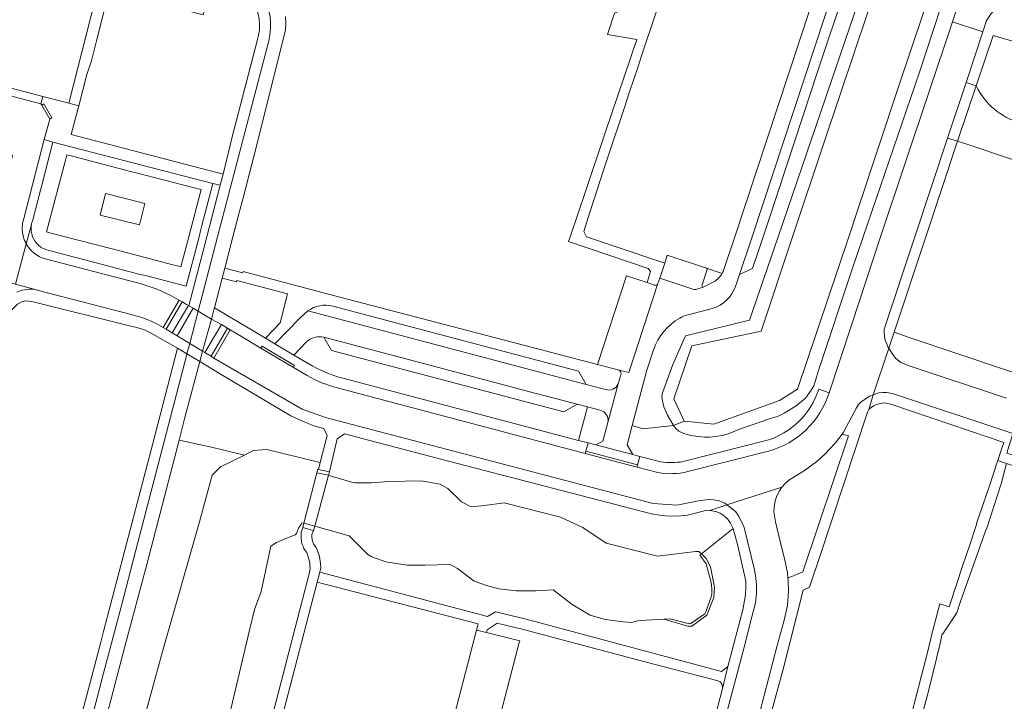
# Model space of a CAD drawing. Header units: metres. Extents: x 151213 to 156373, y 469495 to 475754.
# Tile 49 of 230: x 153327 to 153511, y 472413 to 472541. Entities that reach past the tile are written whole.
import ezdxf

# ---------------------------------------------------------------- set-up
doc = ezdxf.new("R2010")
doc.units = ezdxf.units.M
for name, color, linetype, lineweight in [('B-WE-OG-TERREIN_BEGROEID-GV', 252, 'Continuous', 18), ('B-WE-VH-GESLOTENVERHARDING_ASFALT-GV', 252, 'Continuous', 18), ('B-WE-VH-GESLOTENVERHARDING_BETON-GV', 252, 'Continuous', 18), ('B-WE-VH-ONVERHARD-GV', 252, 'Continuous', 18), ('B-WE-VH-OPENVERHARDING_BETONELEMENT-GV', 252, 'Continuous', 18), ('B-WE-VH-OPENVERHARDING_BETONSTRAATSTEEN-GV', 252, 'Continuous', 18), ('B-WE-VH-OPENVERHARDING_STRAATBAKSTEEN-GV', 252, 'Continuous', 18), ('B-WE-VH-OPENVERHARDING_TEGEL-GV', 252, 'Continuous', 18)]:
    doc.layers.add(name, color=color, linetype=linetype, lineweight=lineweight)

msp = doc.modelspace()

# ---------------------------------------------------------------- linework, layer by layer
at = {"layer": 'B-WE-OG-TERREIN_BEGROEID-GV', "flags": 128}
for points in [[(153449.44, 472464.76), (153448.32, 472466.67), (153447.63, 472468.27), (153447.38, 472469.37), (153447.26, 472470.17), (153447.37, 472470.84), (153449.3, 472476.12), (153451.69, 472481.49), (153463.64, 472484.44), (153468.959, 472499.999), (153468.959, 472500), (153492.949, 472570.247), (153493.96, 472570.5), (153494.71, 472570.47), (153495.57, 472570.4), (153496.17, 472570.28), (153497.04, 472570.03), (153497.66, 472569.74), (153498.297, 472569.345), (153498.586, 472572.022), (153498.58, 472572.025), (153497.308, 472572.778), (153494.322, 472573.815), (153490.423, 472575.081)], [(153487.793, 472571.864), (153487.376, 472570.597), (153488.679, 472568.105), (153481.566, 472546.446), (153476.336, 472530.763), (153472.08, 472517.931), (153467.216, 472503.137), (153466.17, 472500), (153464.195, 472494.076), (153461.762, 472492.936), (153461.019, 472490.739)], [(153492.949, 472570.247), (153468.959, 472500), (153468.959, 472499.999), (153463.64, 472484.44), (153451.69, 472481.49), (153449.3, 472476.12), (153447.37, 472470.84), (153447.26, 472470.17), (153447.38, 472469.37), (153447.63, 472468.27), (153448.32, 472466.67), (153449.44, 472464.76), (153451.42, 472465.58), (153449.5, 472469.74), (153452.83, 472479.61), (153465.81, 472482.37), (153471.673, 472500), (153477.48, 472517.46), (153483.39, 472535.06), (153488.85, 472551.21)], [(153498.14, 472547.82), (153491.49, 472528.17), (153483.94, 472505.3), (153482.154, 472500), (153472.56, 472471.53), (153469.23, 472469.43), (153456.98, 472465), (153451.42, 472465.58), (153449.44, 472464.76), (153449.87, 472464.18), (153450.41, 472463.72), (153451.33, 472463.27), (153452.65, 472462.9), (153454.03, 472462.69), (153455.21, 472462.6), (153456.15, 472462.6), (153457.24, 472462.68), (153458.56, 472462.92), (153459.84, 472463.28), (153461.72, 472464.06), (153467.56, 472466.07), (153468.85, 472466.44), (153470.1, 472467.03), (153472.33, 472468.42), (153473.33, 472469.21), (153474.05, 472469.87), (153475.15, 472471.37), (153475.62, 472472.15), (153476.03, 472473.33), (153476.45, 472474.82), (153482.73, 472493.73), (153484.872, 472500), (153495.37, 472530.73), (153499.44, 472543.05)], [(153499.44, 472543.05), (153495.37, 472530.73), (153484.872, 472500), (153482.73, 472493.73), (153476.45, 472474.82), (153476.03, 472473.33)], [(153476.56, 472471.56), (153478.48, 472470.84), (153482.76, 472483.66), (153488.08, 472500), (153501.565, 472540.143), (153501.932, 472541.236)], [(153514.05, 472536.111), (153509.148, 472537.562), (153505.962, 472528.181)], [(153456.675, 472486.578), (153455.271, 472486.198), (153452.076, 472485.439)], [(153445.671, 472478.907), (153444.42, 472475.07), (153444.226, 472474.401), (153441.695, 472464.75), (153443.67, 472464.13), (153449.44, 472464.76)], [(153476.03, 472473.33), (153475.62, 472472.15), (153475.15, 472471.37), (153474.05, 472469.87), (153473.33, 472469.21), (153472.33, 472468.42), (153470.1, 472467.03), (153468.85, 472466.44), (153467.56, 472466.07), (153461.72, 472464.06), (153459.84, 472463.28), (153458.56, 472462.92), (153457.24, 472462.68), (153456.15, 472462.6), (153455.21, 472462.6), (153454.03, 472462.69), (153452.65, 472462.9), (153451.33, 472463.27), (153450.41, 472463.72), (153449.87, 472464.18), (153449.44, 472464.76), (153443.67, 472464.13), (153441.695, 472464.75), (153440.745, 472461.128), (153441.794, 472459.339), (153443.155, 472458.988), (153447.032, 472457.972)], [(153451.24, 472458.02), (153466.73, 472461.93)], [(153366.515, 472379.847), (153381.504, 472437.575), (153381.549, 472438.146), (153381.508, 472438.679), (153381.454, 472439.086), (153381.323, 472439.807), (153380.928, 472441.026), (153380.583, 472441.436), (153380.337, 472441.765), (153380.213, 472442.141), (153380.008, 472442.643), (153379.843, 472443.645), (153379.844, 472444.189), (153379.884, 472444.868), (153380.069, 472445.338), (153380.15, 472445.7), (153380.356, 472446.501), (153379.992, 472446.607), (153379.84, 472446.27), (153379.64, 472445.98), (153379.42, 472445.73), (153378.97, 472444.62), (153378.746, 472444.368), (153376.993, 472443.648), (153375.271, 472442.906), (153374.203, 472442.253), (153372.363, 472433.794), (153371.176, 472430.411), (153370.226, 472426.523), (153364.587, 472402.839)]]:
    msp.add_lwpolyline(points, dxfattribs=at)
at = {"layer": 'B-WE-OG-TERREIN_BEGROEID-GV'}
for points in [[(153505.962, 472528.181, 0.2108141), (153514.241, 472521.209)], [(153461.019, 472490.739, -0.2409194), (153456.675, 472486.578)], [(153450.578, 472484.816, 0.1786159), (153445.671, 472478.907)], [(153452.076, 472485.439, 0.0314825), (153450.578, 472484.816)], [(153466.73, 472461.93, 0.2496403), (153476.56, 472471.56)], [(153447.032, 472457.972, 0.0788979), (153451.24, 472458.02)]]:
    msp.add_lwpolyline(points, format="xyb", dxfattribs=at)
at = {"layer": 'B-WE-OG-TERREIN_BEGROEID-GV', "flags": 128}
for points in [[(153382.596, 472458.059), (153383.442, 472457.852), (153384.73, 472462.9), (153384.09, 472464.2), (153382.44, 472464.62), (153380.57, 472465.36), (153377.94, 472466.59), (153364.6, 472474.454), (153360.934, 472476.689), (153358.08, 472466), (153357.049, 472462.025), (153363.12, 472460.73), (153369.25, 472459.243), (153370.928, 472460.073), (153373.434, 472460.304)], [(153347.123, 472385.413), (153347.4, 472387.01), (153348.241, 472390.237), (153348.026, 472394.588), (153348.56, 472400.643), (153349.628, 472406.608), (153353.978, 472422.546), (153360.903, 472446.751), (153363.212, 472455.457), (153364.795, 472457.04), (153369.25, 472459.243), (153363.12, 472460.73), (153357.049, 472462.025), (153351.02, 472438.79), (153346.94, 472423.5), (153337.441, 472387.304), (153346.204, 472384.984), (153346.26, 472385.19), (153347.043, 472384.99)], [(153454.635, 472440.811), (153458.688, 472444.045), (153460.55, 472445.53), (153460.05, 472446.5), (153459.48, 472447.31), (153458.86, 472447.9), (153458.12, 472448.41), (153457.3, 472448.7), (153456.18, 472448.91), (153455.62, 472448.92), (153453.26, 472448.33), (153452.05, 472448), (153450.78, 472447.87), (153449.03, 472447.84), (153447.87, 472447.89), (153446.85, 472447.99), (153445.33, 472448.25), (153407.37, 472458.1), (153387.93, 472463.19), (153386.61, 472462.25), (153385.18, 472456.12), (153383.109, 472456.547), (153382.95, 472456.58), (153382.773, 472455.894), (153385, 472455.46), (153385.297, 472455.377), (153389.32, 472454.19), (153389.95, 472454.028), (153393.03, 472454.059), (153396.245, 472454.316), (153402.29, 472454.445), (153405.827, 472453.801), (153407.242, 472452.965), (153409.814, 472450.522), (153411.614, 472449.557), (153414.122, 472449.814), (153417.788, 472450.329), (153428.334, 472447.628), (153432.514, 472445.699), (153436.822, 472442.805), (153446.404, 472440.362), (153453.542, 472441.262), (153454.185, 472441.262)], [(153469.64, 472453.26), (153469.23, 472452.55), (153468.73, 472451.62), (153468.41, 472450.67), (153468.21, 472449.48), (153468.16, 472448.65), (153468.5, 472446.76), (153469.49, 472442.58), (153470.15, 472439.93), (153470.72, 472437.24), (153470.808, 472436.274), (153473.6, 472437.41), (153482.1, 472462.8), (153480.91, 472463.127), (153479.67, 472461.53), (153477.69, 472459.38), (153476.21, 472458.05), (153473.87, 472456.34), (153470.94, 472454.55), (153470.25, 472453.89)], [(153458.688, 472444.045), (153454.635, 472440.811), (153455.535, 472439.911), (153456.307, 472438.368), (153457.099, 472434.554), (153456.957, 472432.617), (153455.666, 472429.327), (153452.861, 472427.289), (153452.094, 472427.269), (153447.631, 472428.614), (153443.175, 472428.359), (153442.71, 472428.318), (153441.641, 472427.995), (153440.027, 472428.096), (153436.677, 472428.52), (153433.852, 472429.368), (153430.461, 472431.345), (153426.97, 472434.049), (153423.681, 472433.888), (153420.008, 472433.868), (153416.779, 472434.292), (153414.479, 472434.857), (153412.158, 472435.704), (153409.071, 472438.045), (153407.719, 472438.812), (153403.057, 472438.691), (153399.647, 472438.691), (153395.671, 472439.276), (153393.088, 472440.245), (153392.342, 472440.668), (153388.836, 472444.181), (153382.407, 472445.938), (153380.356, 472446.501), (153380.15, 472445.7), (153382.131, 472445.156), (153382.186, 472445.141), (153381.858, 472444.424), (153381.843, 472443.836), (153381.954, 472443.167), (153382.142, 472442.689), (153382.68, 472441.969), (153382.959, 472441.259), (153383.26, 472440.318), (153383.426, 472439.427), (153383.494, 472438.927), (153383.555, 472438.158), (153383.345, 472437.356), (153414.693, 472429.081), (153416.147, 472429.957), (153421.91, 472428.57), (153458.39, 472418.85), (153459.55, 472419.75), (153462.4, 472430.35), (153462.87, 472433.12), (153462.92, 472434.63), (153462.92, 472435.71), (153461.42, 472442.31), (153460.55, 472445.53)], [(153454.32, 472440.56), (153455.51, 472438.9), (153456.48, 472435.47), (153456.61, 472434.35), (153456.61, 472433.71), (153456.59, 472433.29), (153456.48, 472432.76), (153455.49, 472429.96), (153455.28, 472429.62), (153452.67, 472427.78), (153452.41, 472427.75), (153452.17, 472427.77), (153448.728, 472428.677), (153447.631, 472428.614), (153452.094, 472427.269), (153452.861, 472427.289), (153455.666, 472429.327), (153456.957, 472432.617), (153457.099, 472434.554), (153456.307, 472438.368), (153455.535, 472439.911), (153454.635, 472440.811)]]:
    msp.add_lwpolyline(points, close=True, dxfattribs=at)
at = {"layer": 'B-WE-VH-GESLOTENVERHARDING_ASFALT-GV', "flags": 128}
msp.add_lwpolyline([(153346.23, 472430.91), (153342.94, 472418.49), (153341, 472411.03), (153337.62, 472398.44), (153335.45, 472389.96), (153334.65, 472387.32), (153333.9, 472386.14), (153333.736, 472385.948), (153336.8, 472385.4), (153337.441, 472387.304), (153346.94, 472423.5), (153351.02, 472438.79), (153357.049, 472462.025), (153358.08, 472466), (153360.934, 472476.689), (153358.53, 472478.113), (153358.5, 472478.01), (153349, 472441.5)], close=True, dxfattribs=at)
at = {"layer": 'B-WE-VH-GESLOTENVERHARDING_BETON-GV'}
msp.add_lwpolyline([(153365.98, 472550.78, -0.3904521), (153373.81, 472536.58)], format="xyb", dxfattribs=at)
at = {"layer": 'B-WE-VH-GESLOTENVERHARDING_BETON-GV', "flags": 128}
for points in [[(153371.62, 472517.38), (153376.93, 472538.64), (153377, 472539.81), (153376.93, 472541.13)], [(153373.81, 472536.58), (153364.252, 472500), (153360.62, 472486.1), (153363.121, 472484.622), (153363.634, 472486.601), (153363.666, 472486.726), (153365.103, 472492.262), (153365.107, 472492.276), (153365.589, 472494.136), (153367.111, 472500), (153368.216, 472504.26), (153369.002, 472507.289), (153371.62, 472517.38)]]:
    msp.add_lwpolyline(points, dxfattribs=at)
at = {"layer": 'B-WE-VH-ONVERHARD-GV', "flags": 128}
msp.add_lwpolyline([(153382.186, 472445.141), (153382.407, 472445.938), (153385, 472455.46), (153385.18, 472456.12), (153383.109, 472456.547), (153382.95, 472456.58), (153382.773, 472455.894), (153380.356, 472446.501), (153380.15, 472445.7), (153382.131, 472445.156)], close=True, dxfattribs=at)
at = {"layer": 'B-WE-VH-OPENVERHARDING_BETONELEMENT-GV', "flags": 128}
for points in [[(153332.915, 472521.965), (153333.304, 472522.19), (153331.802, 472524.786), (153331.412, 472524.561)], [(153372.345, 472479.19), (153378.42, 472475.598), (153378.639, 472475.987), (153372.599, 472479.565)], [(153433.036, 472459.987), (153432.901, 472459.552), (153442.611, 472456.99), (153442.727, 472457.441)]]:
    msp.add_lwpolyline(points, close=True, dxfattribs=at)
at = {"layer": 'B-WE-VH-OPENVERHARDING_BETONSTRAATSTEEN-GV', "flags": 128}
for points in [[(153484.874, 472572.725), (153484.76, 472572.328), (153484.506, 472571.444), (153475.576, 472544.585), (153474.935, 472542.609), (153460.854, 472500), (153458.823, 472493.854)], [(153461.019, 472490.739), (153461.762, 472492.936), (153464.092, 472500), (153487.376, 472570.597), (153487.793, 472571.864)], [(153511.377, 472558.828), (153505.356, 472558.43), (153505.429, 472557.31), (153505.61, 472554.557), (153505.645, 472553.799), (153505.618, 472553.041), (153505.528, 472552.288), (153505.377, 472551.544), (153505.165, 472550.816), (153504.229, 472548.074), (153501.932, 472541.236), (153501.565, 472540.143), (153507.205, 472538.284), (153507.571, 472539.388), (153507.85, 472540.23), (153508.24, 472540.93), (153508.74, 472541.7), (153509.87, 472542.81), (153511.202, 472543.638), (153512.1, 472544)], [(153459.404, 472449.952), (153469.64, 472453.26), (153470.25, 472453.89), (153470.94, 472454.55), (153473.87, 472456.34), (153476.21, 472458.05), (153477.69, 472459.38), (153479.67, 472461.53), (153480.91, 472463.127), (153481.2, 472463.5), (153483.59, 472468.07), (153483.98, 472468.67), (153484.43, 472469.14), (153486.03, 472470.24), (153486.743, 472470.48), (153489.625, 472479.186), (153489.52, 472479.35), (153488.93, 472480.89), (153488.83, 472481.57), (153488.78, 472482.14), (153488.79, 472482.72), (153494.517, 472500), (153500.625, 472518.431), (153504.065, 472528.81), (153507.205, 472538.284), (153501.565, 472540.143), (153488.08, 472500), (153482.76, 472483.66), (153478.48, 472470.84)], [(153292.281, 472533.774), (153292.605, 472534.866), (153331.251, 472524.801), (153331.636, 472526.189), (153291.558, 472536.693), (153290.91, 472534.56)], [(153328.034, 472503.378), (153331.875, 472518.153), (153332.915, 472521.965), (153331.412, 472524.561), (153331.251, 472524.801), (153292.605, 472534.866), (153292.281, 472533.774)], [(153505.962, 472528.181), (153502.473, 472517.819)], [(153360.782, 472500), (153360.999, 472500.824), (153361.249, 472501.847), (153363.392, 472509.955), (153333.498, 472517.676), (153331.436, 472509.634), (153331.167, 472508.664), (153329.65, 472502.91)], [(153502.473, 472517.819), (153505.363, 472516.88), (153522.717, 472511.073), (153524.431, 472516.205), (153525.176, 472516.218), (153527.145, 472516.623)], [(153325.947, 472515.246), (153325.935, 472515.181), (153325.822, 472514.577), (153324.946, 472511.311), (153321.982, 472500), (153320.103, 472492.803), (153326.488, 472491.126), (153328.514, 472498.677)], [(153332.632, 472497.477), (153337.279, 472496.241), (153338.297, 472495.988), (153349.766, 472492.974), (153350.761, 472492.754), (153358.36, 472490.801), (153360.782, 472500)], [(153328.514, 472498.677), (153326.488, 472491.126), (153330.619, 472490.041), (153331.741, 472489.728), (153348.096, 472485.502)], [(153349.025, 472491.447), (153332.017, 472495.865)], [(153448.207, 472496.374), (153447.773, 472495.071), (153446.84, 472492.25), (153453.041, 472490.22)], [(153455.593, 472494.112), (153448.455, 472496.473)], [(153455.713, 472493.872), (153454.765, 472490.993)], [(153454.765, 472490.993), (153455.713, 472493.872)], [(153458.51, 472493.147), (153455.604, 472494.109)], [(153444.51, 472491.442), (153440.63, 472492.731), (153435.235, 472476.132), (153439.251, 472475.074), (153441.06, 472474.626), (153446.507, 472491.26)], [(153453.041, 472490.22), (153446.84, 472492.25), (153446.512, 472491.274), (153446.507, 472491.26), (153441.06, 472474.626), (153439.251, 472475.074)], [(153456.95, 472491.551), (153454.949, 472490.587), (153453.765, 472490.21)], [(153454.949, 472490.587), (153456.95, 472491.551)], [(153330.619, 472490.041), (153326.488, 472491.126)], [(153445.888, 472490.978), (153444.51, 472491.442)], [(153453.765, 472490.21), (153454.949, 472490.587)], [(153352.804, 472483.772), (153354.083, 472483.035), (153357.049, 472488.156), (153356.278, 472488.598)], [(153436.717, 472471.491), (153433.103, 472472.436), (153385.841, 472484.947), (153381.132, 472486.171), (153379.611, 472484.767), (153374.943, 472480.017), (153378.479, 472477.908)], [(153381.132, 472486.171), (153385.841, 472484.947), (153433.103, 472472.436), (153431.659, 472474.897), (153385.753, 472487.025)], [(153452.076, 472485.439), (153455.271, 472486.198), (153456.675, 472486.578)], [(153381.015, 472474.087), (153378.42, 472475.598), (153372.345, 472479.19), (153368.693, 472481.386), (153366.624, 472482.598), (153363.562, 472477.318), (153380.06, 472467.78), (153384.39, 472466.22), (153445.61, 472450.21), (153450.02, 472449.91), (153454.08, 472450.68), (153455.45, 472450.88), (153456.11, 472450.92), (153456.89, 472450.91), (153457.94, 472450.67), (153459.01, 472450.23), (153459.267, 472450.049), (153459.404, 472449.952)], [(153383.694, 472481.294), (153384.09, 472481.22), (153402.988, 472476.25), (153422.331, 472471.126), (153431.425, 472468.762), (153433.384, 472468.231), (153435.692, 472467.635)], [(153378.479, 472477.908), (153380.805, 472480.294)], [(153439.614, 472474.433), (153439.074, 472472.559), (153437.155, 472465.308), (153436.2, 472461.849), (153434.934, 472461.141), (153441.794, 472459.339), (153440.745, 472461.128), (153441.695, 472464.75), (153444.226, 472474.401), (153444.42, 472475.07), (153445.671, 472478.907)], [(153511.614, 472469.891), (153493.29, 472475.99), (153491.92, 472476.54), (153490.88, 472477.34), (153490.25, 472478.21), (153489.625, 472479.186), (153486.743, 472470.48), (153487.81, 472470.84), (153488.53, 472470.92), (153489.19, 472470.93), (153490.31, 472470.72), (153512.823, 472463.24)], [(153446.52, 472455.965), (153442.611, 472456.99), (153432.901, 472459.552), (153386.844, 472471.719), (153386.637, 472471.792)], [(153437.155, 472465.308), (153439.074, 472472.559)], [(153467.14, 472459.95), (153452.07, 472456.14)], [(153461.527, 472395.698), (153468.81, 472423.67), (153470.02, 472428.14), (153470.69, 472431.17), (153470.87, 472432.93), (153470.9, 472433.84), (153470.85, 472435.81), (153470.808, 472436.274), (153470.72, 472437.24), (153470.15, 472439.93), (153469.49, 472442.58), (153468.5, 472446.76), (153468.16, 472448.65), (153468.21, 472449.48), (153468.41, 472450.67), (153468.73, 472451.62), (153469.23, 472452.55), (153469.64, 472453.26), (153459.404, 472449.952), (153460.1, 472449.46), (153461.05, 472448.62), (153461.64, 472447.75), (153462.2, 472446.74), (153462.6, 472445.71), (153464.57, 472437.83), (153464.82, 472436.23), (153464.94, 472434.96), (153464.93, 472433.38), (153464.75, 472431.67), (153463.69, 472427.58), (153462.86, 472424.3), (153458.73, 472408.62)]]:
    msp.add_lwpolyline(points, dxfattribs=at)
for points in [[(153461.762, 472492.936), (153464.195, 472494.076), (153466.17, 472500), (153467.216, 472503.137), (153472.08, 472517.931), (153476.336, 472530.763), (153481.566, 472546.446), (153488.679, 472568.105), (153487.376, 472570.597), (153464.092, 472500)], [(153502.473, 472517.819), (153505.962, 472528.181), (153504.065, 472528.81), (153500.625, 472518.431)], [(153345.315, 472497.541), (153344.302, 472497.793), (153335.76, 472500), (153333.325, 472500.629), (153332.314, 472500.895), (153332.564, 472501.863), (153335.835, 472514.291), (153336.101, 472515.296), (153337.123, 472515.023), (153348.011, 472512.18), (153349.021, 472511.946), (153359.647, 472509.186), (153360.632, 472508.943), (153361.164, 472508.805), (153358.873, 472500), (153357.413, 472494.389), (153356.927, 472494.504), (153355.914, 472494.758)], [(153357.608, 472487.834), (153357.049, 472488.156), (153354.083, 472483.035), (153354.618, 472482.714)], [(153355.736, 472482.031), (153358.823, 472487.136), (153358.449, 472487.352), (153357.608, 472487.834), (153354.618, 472482.714)], [(153358.89, 472487.098), (153358.823, 472487.136), (153355.736, 472482.031), (153356.672, 472481.476), (153359.685, 472486.639), (153358.901, 472487.091)], [(153359.685, 472486.639), (153356.672, 472481.476), (153359.04, 472480.071), (153359.053, 472480.063), (153360.62, 472486.1)], [(153360.62, 472486.1), (153359.053, 472480.063), (153361.435, 472478.649), (153363.121, 472484.622)], [(153361.865, 472478.392), (153364.968, 472483.602), (153363.121, 472484.622), (153361.435, 472478.649)], [(153364.968, 472483.602), (153361.865, 472478.392), (153363.057, 472477.676), (153366.081, 472482.921)], [(153366.081, 472482.921), (153363.057, 472477.676), (153363.068, 472477.67), (153363.562, 472477.318), (153366.624, 472482.598)], [(153384.09, 472481.22), (153385.542, 472478.759), (153428.917, 472467.335), (153431.425, 472468.762), (153422.331, 472471.126), (153402.988, 472476.25)], [(153359.053, 472480.063), (153358.528, 472478.114), (153358.53, 472478.113), (153360.934, 472476.689), (153361.435, 472478.649)], [(153434.934, 472461.141), (153433.493, 472461.519), (153433.036, 472459.987), (153442.727, 472457.441), (153443.155, 472458.988), (153441.794, 472459.339)]]:
    msp.add_lwpolyline(points, close=True, dxfattribs=at)
at = {"layer": 'B-WE-VH-OPENVERHARDING_BETONSTRAATSTEEN-GV'}
for points in [[(153514.241, 472521.209, -0.2108141), (153505.962, 472528.181)], [(153327.971, 472500, -0.1445548), (153328.034, 472503.378)], [(153329.65, 472502.91, 0.0414807), (153329.482, 472502.283)], [(153329.482, 472502.283, 0.1406131), (153329.701, 472500)], [(153328.514, 472498.677, -0.0598657), (153327.971, 472500)], [(153329.701, 472500, 0.2470947), (153332.632, 472497.477)], [(153332.017, 472495.865, -0.1952508), (153328.514, 472498.677)], [(153448.455, 472496.473, 0.3664824), (153448.207, 472496.374)], [(153455.604, 472494.109, -0.108097), (153455.593, 472494.112)], [(153455.604, 472494.109, -0.4099051), (153455.713, 472493.872)], [(153455.713, 472493.872, 0.4099051), (153455.604, 472494.109)], [(153458.823, 472493.854, -0.0434681), (153458.51, 472493.147)], [(153458.51, 472493.147, -0.133077), (153456.95, 472491.551)], [(153456.95, 472491.551, 0.133077), (153458.51, 472493.147)], [(153326.771, 472489.678, -0.1650232), (153330.619, 472490.041)], [(153356.278, 472488.598, 0.0679413), (153349.025, 472491.447)], [(153446.507, 472491.26, -0.4296141), (153445.888, 472490.978)], [(153453.765, 472490.21, -0.1381334), (153453.041, 472490.22)], [(153453.041, 472490.22, 0.1381334), (153453.765, 472490.21)], [(153454.765, 472490.993, 0.5079829), (153454.949, 472490.587)], [(153454.949, 472490.587, -0.5079829), (153454.765, 472490.993)], [(153456.675, 472486.578, 0.2409194), (153461.019, 472490.739)], [(153385.753, 472487.025, 0.2298488), (153381.132, 472486.171)], [(153348.096, 472485.502, -0.0221049), (153349.904, 472484.954)], [(153349.904, 472484.954, -0.0475565), (153352.804, 472483.772)], [(153445.671, 472478.907, -0.1786159), (153450.578, 472484.816)], [(153450.578, 472484.816, -0.0314825), (153452.076, 472485.439)], [(153380.805, 472480.294, -0.2276791), (153383.694, 472481.294)], [(153439.251, 472475.074, -0.3544348), (153439.614, 472474.433)], [(153386.637, 472471.792, -0.0670643), (153381.015, 472474.087)], [(153439.074, 472472.559, -0.4142064), (153436.717, 472471.491)], [(153478.48, 472470.84, -0.2554197), (153467.14, 472459.95)], [(153435.692, 472467.635, -0.411129), (153437.155, 472465.308)], [(153452.07, 472456.14, -0.1032429), (153446.52, 472455.965)]]:
    msp.add_lwpolyline(points, format="xyb", dxfattribs=at)
at = {"layer": 'B-WE-VH-OPENVERHARDING_STRAATBAKSTEEN-GV', "flags": 128}
for points in [[(153333.498, 472517.676), (153331.875, 472518.153), (153328.034, 472503.378)], [(153329.65, 472502.91), (153331.167, 472508.664), (153331.436, 472509.634), (153333.498, 472517.676)], [(153356.278, 472488.598), (153357.049, 472488.156), (153357.608, 472487.834), (153358.449, 472487.352), (153358.823, 472487.136), (153358.89, 472487.098), (153362.243, 472500), (153364.74, 472509.607), (153363.392, 472509.955), (153361.249, 472501.847), (153360.999, 472500.824), (153360.782, 472500), (153358.36, 472490.801), (153350.761, 472492.754), (153349.766, 472492.974), (153338.297, 472495.988), (153337.279, 472496.241), (153332.632, 472497.477)], [(153328.514, 472498.677), (153329.482, 472502.283)], [(153329.482, 472502.283), (153328.514, 472498.677)], [(153332.017, 472495.865), (153349.025, 472491.447)]]:
    msp.add_lwpolyline(points, dxfattribs=at)
at = {"layer": 'B-WE-VH-OPENVERHARDING_STRAATBAKSTEEN-GV'}
for points in [[(153328.034, 472503.378, 0.1445548), (153327.971, 472500)], [(153329.482, 472502.283, -0.0414807), (153329.65, 472502.91)], [(153329.701, 472500, -0.1406131), (153329.482, 472502.283)], [(153327.971, 472500, 0.0598657), (153328.514, 472498.677)], [(153332.632, 472497.477, -0.2470947), (153329.701, 472500)], [(153328.514, 472498.677, 0.1952508), (153332.017, 472495.865)], [(153349.025, 472491.447, -0.0679413), (153356.278, 472488.598)]]:
    msp.add_lwpolyline(points, format="xyb", dxfattribs=at)
at = {"layer": 'B-WE-VH-OPENVERHARDING_STRAATBAKSTEEN-GV', "flags": 128}
msp.add_lwpolyline([(153408.019, 472402.155), (153414.437, 472400.481), (153414.77, 472401.879), (153415.046, 472403.038), (153416.325, 472407.924), (153418.34, 472415.605), (153420.61, 472424.263), (153420.703, 472424.547), (153414.462, 472426.097), (153412.626, 472426.553), (153406.366, 472402.586)], close=True, dxfattribs=at)
at = {"layer": 'B-WE-VH-OPENVERHARDING_TEGEL-GV', "flags": 128}
for points in [[(153365.98, 472550.78), (153362.342, 472552.003), (153361.65, 472550.06), (153362.05, 472549.91), (153360.37, 472543.44), (153344.43, 472547.61), (153346.46, 472555.41), (153347.89, 472556.86), (153345.064, 472557.744), (153344.634, 472556.174), (153341.518, 472544.792), (153338.976, 472534.727), (153336.476, 472524.917), (153338.328, 472524.432), (153339.836, 472530.263), (153340.694, 472532.83)], [(153340.694, 472532.83), (153341.657, 472536.557), (153344, 472546), (153361.53, 472541.44), (153363.63, 472549.41)], [(153441.97, 472544.47), (153441.31, 472543.58), (153440.52, 472542.95), (153439.8, 472542.42), (153439.12, 472542.06), (153438.863, 472541.953), (153438.41, 472541.765), (153437.097, 472537.781), (153437.465, 472537.725), (153442.541, 472536.844), (153436.675, 472519.413), (153432.992, 472508.458), (153430.122, 472500), (153429.816, 472499.097), (153444.698, 472494.053), (153445.138, 472493.531), (153444.51, 472491.442), (153445.888, 472490.978)], [(153446.507, 472491.26), (153446.512, 472491.274), (153446.84, 472492.25), (153447.773, 472495.071), (153446.32, 472495.555), (153433.159, 472499.995), (153433.156, 472500), (153432.65, 472500.982), (153433.78, 472504.59), (153434.717, 472507.417), (153435.67, 472510.29), (153436.375, 472512.443), (153436.345, 472512.453), (153437.924, 472517.102), (153439.561, 472522.061), (153439.572, 472522.057), (153440.19, 472523.94), (153441.167, 472526.859), (153442.09, 472529.62), (153442.75, 472531.61), (153443.41, 472533.6), (153444.39, 472536.549), (153445.3, 472539.29), (153446.61, 472543.24)], [(153372.09, 472538.75), (153372.058, 472538.584), (153371.72, 472536.84), (153368.119, 472522.969), (153367.124, 472519.121), (153365.277, 472511.674), (153364.74, 472509.607), (153362.243, 472500), (153358.89, 472487.098), (153358.901, 472487.091), (153359.685, 472486.639), (153360.62, 472486.1), (153364.252, 472500), (153373.81, 472536.58)], [(153527.145, 472516.623), (153525.176, 472516.218), (153524.431, 472516.205), (153532.304, 472513.575), (153518.674, 472472.769), (153511.065, 472475.301), (153493.424, 472481.203), (153490.62, 472482.19), (153489.625, 472479.186), (153490.25, 472478.21), (153490.88, 472477.34), (153491.92, 472476.54), (153493.29, 472475.99), (153511.614, 472469.891)], [(153439.251, 472475.074), (153435.235, 472476.132), (153386.126, 472488.993), (153370.413, 472493.154), (153369.059, 472493.536), (153368.972, 472493.263), (153365.589, 472494.136), (153365.107, 472492.276), (153367.807, 472491.552), (153367.871, 472491.825), (153377.324, 472489.326), (153375.916, 472483.906), (153373.172, 472481.088), (153374.943, 472480.017), (153379.611, 472484.767), (153381.132, 472486.171)], [(153348.096, 472485.502), (153331.741, 472489.728), (153330.619, 472490.041)], [(153324.055, 472487.257), (153325.155, 472486.33), (153325.711, 472486.224), (153325.919, 472486.476), (153326.846, 472487.425), (153327.655, 472487.823), (153328.454, 472488.029), (153329.545, 472487.896), (153348.56, 472483.2)], [(153378.479, 472477.908), (153374.943, 472480.017), (153373.172, 472481.088), (153363.666, 472486.726), (153363.634, 472486.601), (153363.121, 472484.622), (153364.968, 472483.602), (153366.081, 472482.921), (153366.624, 472482.598), (153368.693, 472481.386), (153372.345, 472479.19), (153372.599, 472479.565), (153378.639, 472475.987), (153378.42, 472475.598), (153381.015, 472474.087)], [(153385.753, 472487.025), (153431.659, 472474.897), (153433.103, 472472.436), (153436.717, 472471.491)], [(153359.04, 472480.071), (153356.672, 472481.476), (153355.736, 472482.031), (153354.618, 472482.714), (153354.083, 472483.035), (153352.804, 472483.772)], [(153351.723, 472482.077), (153356.775, 472479.167), (153358.528, 472478.114), (153359.053, 472480.063), (153359.04, 472480.071)], [(153382.048, 472475.82), (153378.479, 472477.908)], [(153386.637, 472471.792), (153386.844, 472471.719), (153432.901, 472459.552), (153433.036, 472459.987), (153433.493, 472461.519), (153431.705, 472461.986), (153387.63, 472473.588)], [(153439.074, 472472.559), (153439.614, 472474.433)], [(153478.48, 472470.84), (153476.56, 472471.56)], [(153465.92, 472404.66), (153469.89, 472419.28), (153473.67, 472434.03), (153474.8, 472434.58), (153476.74, 472440.33), (153485.67, 472467.24), (153485.94, 472467.77), (153486.743, 472470.48), (153486.03, 472470.24), (153484.43, 472469.14), (153483.98, 472468.67), (153483.59, 472468.07), (153481.2, 472463.5), (153480.91, 472463.127), (153482.1, 472462.8), (153473.6, 472437.41), (153470.808, 472436.274), (153470.85, 472435.81), (153470.9, 472433.84), (153470.87, 472432.93), (153470.69, 472431.17), (153470.02, 472428.14), (153468.81, 472423.67), (153461.527, 472395.698)], [(153435.692, 472467.635), (153433.384, 472468.231), (153431.705, 472461.986), (153433.493, 472461.519)], [(153433.493, 472461.519), (153434.934, 472461.141), (153436.2, 472461.849), (153437.155, 472465.308)], [(153466.73, 472461.93), (153451.24, 472458.02)], [(153447.032, 472457.972), (153443.155, 472458.988), (153442.727, 472457.441)], [(153452.07, 472456.14), (153467.14, 472459.95)], [(153442.727, 472457.441), (153442.611, 472456.99), (153446.52, 472455.965)], [(153495.879, 472410.723), (153497.12, 472415.42), (153499.27, 472424.3), (153499.53, 472425.69), (153499.741, 472425.831), (153502.348, 472429.774), (153503.03, 472431.92), (153507.848, 472445.382), (153507.864, 472445.427), (153510.655, 472453.87), (153511.65, 472457.67), (153509.994, 472458.213), (153509.885, 472457.884), (153508.551, 472453.875), (153507.218, 472449.866), (153506.056, 472446.471), (153506.085, 472446.461), (153504.756, 472442.466), (153503.429, 472438.48), (153502.292, 472435.064), (153500.907, 472430.899), (153499.15, 472431.484), (153497.835, 472426.287), (153496.786, 472422.14), (153495.761, 472418.088), (153494.893, 472414.658), (153493.846, 472410.522)], [(153458.73, 472408.62), (153462.86, 472424.3), (153463.69, 472427.58), (153464.75, 472431.67), (153464.93, 472433.38), (153464.94, 472434.96), (153464.82, 472436.23), (153464.57, 472437.83), (153462.6, 472445.71), (153462.2, 472446.74), (153461.64, 472447.75), (153461.05, 472448.62), (153460.1, 472449.46), (153459.404, 472449.952), (153456.18, 472448.91), (153457.3, 472448.7), (153458.12, 472448.41), (153458.86, 472447.9), (153459.48, 472447.31), (153460.05, 472446.5), (153460.55, 472445.53), (153461.42, 472442.31), (153462.92, 472435.71), (153462.92, 472434.63), (153462.87, 472433.12), (153462.4, 472430.35), (153459.55, 472419.75), (153458.56, 472415.65), (153457.25, 472410.62)], [(153368.37, 472379.668), (153382.872, 472435.516), (153383.345, 472437.356), (153383.555, 472438.158), (153383.494, 472438.927), (153383.426, 472439.427), (153383.26, 472440.318), (153382.959, 472441.259), (153382.68, 472441.969), (153382.142, 472442.689), (153381.954, 472443.167), (153381.843, 472443.836), (153381.858, 472444.424), (153382.186, 472445.141), (153382.131, 472445.156), (153380.15, 472445.7), (153380.069, 472445.338), (153379.884, 472444.868), (153379.844, 472444.189), (153379.843, 472443.645), (153380.008, 472442.643), (153380.213, 472442.141), (153380.337, 472441.765), (153380.583, 472441.436), (153380.928, 472441.026), (153381.323, 472439.807), (153381.454, 472439.086), (153381.508, 472438.679), (153381.549, 472438.146), (153381.504, 472437.575), (153366.515, 472379.847)]]:
    msp.add_lwpolyline(points, dxfattribs=at)
at = {"layer": 'B-WE-VH-OPENVERHARDING_TEGEL-GV'}
for points in [[(153373.81, 472536.58, 0.3904521), (153365.98, 472550.78)], [(153363.63, 472549.41, -0.3805368), (153372.09, 472538.75)], [(153330.619, 472490.041, 0.1650232), (153326.771, 472489.678)], [(153445.888, 472490.978, 0.4296141), (153446.507, 472491.26)], [(153381.132, 472486.171, -0.2298488), (153385.753, 472487.025)], [(153349.904, 472484.954, 0.0221049), (153348.096, 472485.502)], [(153352.804, 472483.772, 0.0475565), (153349.904, 472484.954)], [(153348.56, 472483.2, -0.0680398), (153351.723, 472482.077)], [(153387.63, 472473.588, -0.0641873), (153382.048, 472475.82)], [(153439.614, 472474.433, 0.3544348), (153439.251, 472475.074)], [(153381.015, 472474.087, 0.0670643), (153386.637, 472471.792)], [(153436.717, 472471.491, 0.4142064), (153439.074, 472472.559)], [(153476.56, 472471.56, -0.2496403), (153466.73, 472461.93)], [(153467.14, 472459.95, 0.2554197), (153478.48, 472470.84)], [(153437.155, 472465.308, 0.411129), (153435.692, 472467.635)], [(153451.24, 472458.02, -0.0788979), (153447.032, 472457.972)], [(153446.52, 472455.965, 0.1032429), (153452.07, 472456.14)]]:
    msp.add_lwpolyline(points, format="xyb", dxfattribs=at)
at = {"layer": 'B-WE-VH-OPENVERHARDING_TEGEL-GV', "flags": 128}
for points in [[(153505.962, 472528.181), (153509.148, 472537.562), (153514.05, 472536.111), (153514.877, 472538.475), (153516.158, 472541.904), (153516.821, 472543.782), (153516.685, 472543.82), (153516.342, 472543.937), (153515.922, 472544.081), (153514.972, 472544.27), (153514.005, 472544.32), (153513.041, 472544.229), (153512.1, 472544), (153511.202, 472543.638), (153509.87, 472542.81), (153508.74, 472541.7), (153508.24, 472540.93), (153507.85, 472540.23), (153507.571, 472539.388), (153507.205, 472538.284), (153504.065, 472528.81)], [(153331.251, 472524.801), (153331.412, 472524.561), (153331.802, 472524.786), (153333.304, 472522.19), (153332.915, 472521.965), (153331.875, 472518.153), (153333.498, 472517.676), (153363.392, 472509.955), (153364.74, 472509.607), (153365.277, 472511.674), (153336.901, 472519.069), (153337.732, 472522.128), (153338.328, 472524.432), (153336.476, 472524.917), (153331.636, 472526.189)], [(153496.545, 472500), (153502.473, 472517.819), (153500.625, 472518.431), (153494.517, 472500), (153488.79, 472482.72), (153488.78, 472482.14), (153488.83, 472481.57), (153488.93, 472480.89), (153489.52, 472479.35), (153489.625, 472479.186), (153490.62, 472482.19)], [(153358.873, 472500), (153361.164, 472508.805), (153360.632, 472508.943), (153359.647, 472509.186), (153349.021, 472511.946), (153348.011, 472512.18), (153337.123, 472515.023), (153336.101, 472515.296), (153335.835, 472514.291), (153332.564, 472501.863), (153332.314, 472500.895), (153333.325, 472500.629), (153335.76, 472500), (153344.302, 472497.793), (153345.315, 472497.541), (153355.914, 472494.758), (153356.927, 472494.504), (153357.413, 472494.389)], [(153342.291, 472504.058), (153343.305, 472508.083), (153350.661, 472506.23), (153349.647, 472502.204)], [(153358.528, 472478.114), (153356.775, 472479.167), (153352.15, 472461.4), (153343.03, 472426.54), (153342.42, 472424.3), (153337.5, 472405.7), (153334.764, 472394.586), (153334.277, 472392.607), (153334.14, 472392.05), (153328.35, 472386.91), (153333.736, 472385.948), (153333.9, 472386.14), (153334.65, 472387.32), (153335.45, 472389.96), (153337.62, 472398.44), (153341, 472411.03), (153342.94, 472418.49), (153346.23, 472430.91), (153349, 472441.5), (153358.5, 472478.01), (153358.53, 472478.113)], [(153363.068, 472477.67), (153363.057, 472477.676), (153361.865, 472478.392), (153361.435, 472478.649), (153360.934, 472476.689), (153364.6, 472474.454), (153377.94, 472466.59), (153380.57, 472465.36), (153382.44, 472464.62), (153384.09, 472464.2), (153384.73, 472462.9), (153383.442, 472457.852), (153383.109, 472456.547), (153385.18, 472456.12), (153386.61, 472462.25), (153387.93, 472463.19), (153407.37, 472458.1), (153445.33, 472448.25), (153446.85, 472447.99), (153447.87, 472447.89), (153449.03, 472447.84), (153450.78, 472447.87), (153452.05, 472448), (153453.26, 472448.33), (153455.62, 472448.92), (153456.18, 472448.91), (153459.404, 472449.952), (153459.267, 472450.049), (153459.01, 472450.23), (153457.94, 472450.67), (153456.89, 472450.91), (153456.11, 472450.92), (153455.45, 472450.88), (153454.08, 472450.68), (153450.02, 472449.91), (153445.61, 472450.21), (153384.39, 472466.22), (153380.06, 472467.78), (153363.562, 472477.318)], [(153486.743, 472470.48), (153485.94, 472467.77), (153486.32, 472468.14), (153486.79, 472468.44), (153487.32, 472468.67), (153488.1, 472468.87), (153488.81, 472468.96), (153490.02, 472468.76), (153508.37, 472462.52), (153511.116, 472461.586), (153510.516, 472459.781), (153509.994, 472458.213), (153511.65, 472457.67), (153520.93, 472454.63), (153522.425, 472454.125), (153523.08, 472455.92), (153511.72, 472459.62), (153512.823, 472463.24), (153490.31, 472470.72), (153489.19, 472470.93), (153488.53, 472470.92), (153487.81, 472470.84)], [(153414.462, 472426.097), (153414.6, 472426.63), (153416.454, 472427.871), (153421.401, 472426.672), (153430.22, 472424.3), (153445.97, 472420.13), (153457.53, 472417.12), (153457.9, 472417.01), (153458.14, 472416.9), (153458.42, 472416.5), (153458.52, 472416.24), (153458.56, 472415.91), (153458.56, 472415.65), (153459.55, 472419.75), (153458.39, 472418.85), (153421.91, 472428.57), (153416.147, 472429.957), (153414.693, 472429.081), (153383.345, 472437.356), (153382.872, 472435.516), (153412.929, 472427.714), (153412.626, 472426.553)]]:
    msp.add_lwpolyline(points, close=True, dxfattribs=at)

doc.saveas('drawing.dxf')
